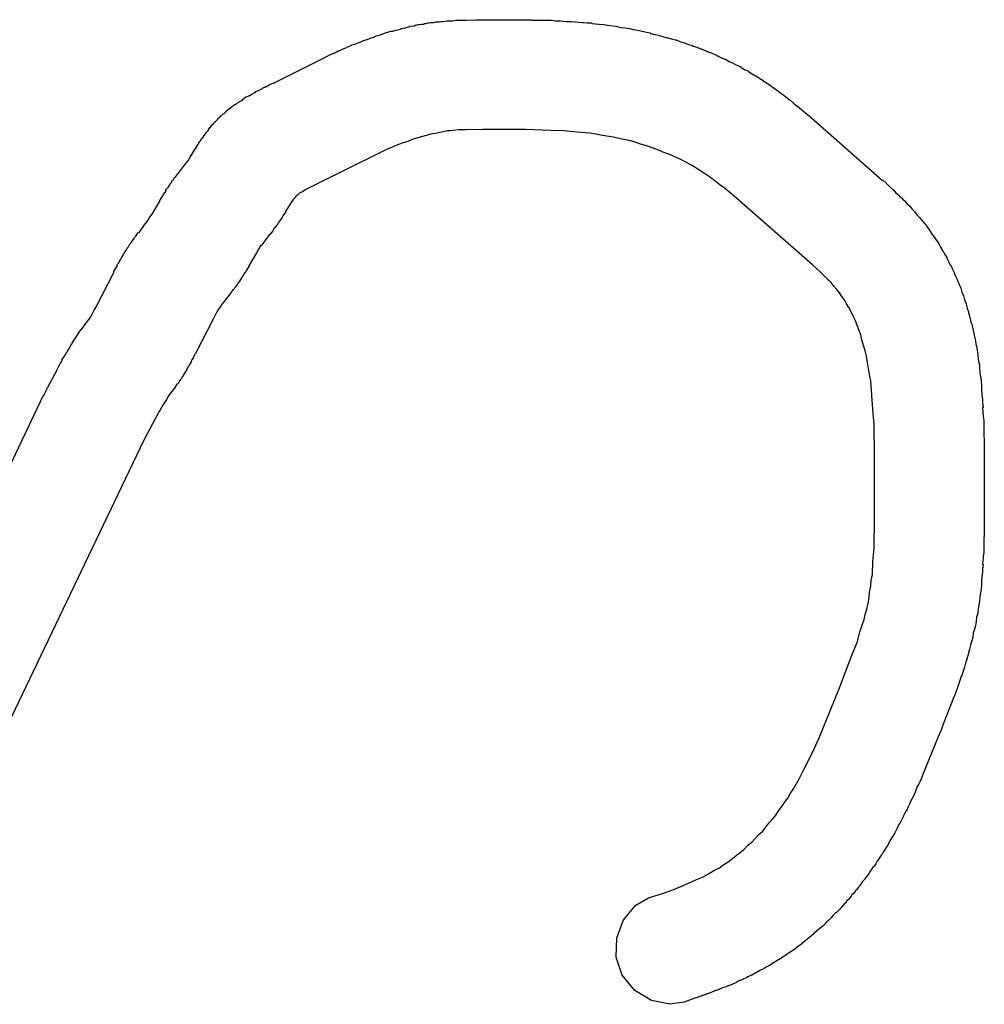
# Model space of a CAD drawing. Extents: x 81 to 161, y -172 to -32.
# Tile 13 of 94: x 111.31 to 113.07, y -144.26 to -142.46. Entities that reach past the tile are written whole.
import ezdxf

# ---------------------------------------------------------------- set-up
doc = ezdxf.new("R2010")
doc.units = 0
doc.header["$MEASUREMENT"] = 0
doc.layers.add('BLACK', color=7, linetype='CONTINUOUS')

msp = doc.modelspace()

# ---------------------------------------------------------------- linework, layer by layer
at = {"layer": 'BLACK', "linetype": 'CONTINUOUS'}
for p, q in [((112.005, -142.477), (112.006, -142.476)), ((112.006, -142.476), (112.013, -142.475)), ((112.013, -142.475), (112.02, -142.473)), ((112.02, -142.473), (112.021, -142.473)), ((112.021, -142.473), (112.022, -142.472)), ((112.022, -142.472), (112.029, -142.471)), ((112.029, -142.471), (112.03, -142.471)), ((112.03, -142.471), (112.031, -142.47)), ((112.031, -142.47), (112.033, -142.47)), ((112.033, -142.47), (112.037, -142.469)), ((112.037, -142.469), (112.038, -142.469)), ((112.038, -142.469), (112.038, -142.469)), ((112.038, -142.469), (112.038, -142.469)), ((112.038, -142.469), (112.039, -142.469)), ((112.039, -142.469), (112.043, -142.468)), ((112.043, -142.468), (112.046, -142.468)), ((112.046, -142.468), (112.047, -142.468)), ((112.047, -142.468), (112.048, -142.467)), ((112.047, -142.468), (112.047, -142.468)), ((112.047, -142.468), (112.047, -142.468)), ((112.048, -142.467), (112.051, -142.467)), ((112.051, -142.467), (112.055, -142.466)), ((112.055, -142.466), (112.056, -142.466)), ((112.056, -142.466), (112.056, -142.466)), ((112.056, -142.466), (112.056, -142.466)), ((112.056, -142.466), (112.057, -142.466)), ((112.057, -142.466), (112.06, -142.465)), ((112.06, -142.465), (112.063, -142.465)), ((112.063, -142.465), (112.064, -142.465)), ((112.064, -142.465), (112.065, -142.465)), ((112.065, -142.465), (112.069, -142.464)), ((112.065, -142.465), (112.065, -142.465)), ((112.069, -142.464), (112.072, -142.464)), ((112.072, -142.464), (112.073, -142.464)), ((112.073, -142.464), (112.073, -142.464)), ((112.073, -142.464), (112.074, -142.464)), ((112.074, -142.464), (112.075, -142.464)), ((112.075, -142.464), (112.078, -142.463)), ((112.078, -142.463), (112.081, -142.463)), ((112.081, -142.463), (112.082, -142.463)), ((112.082, -142.463), (112.09, -142.462)), ((112.082, -142.463), (112.082, -142.463)), ((112.09, -142.462), (112.091, -142.462)), ((112.091, -142.462), (112.092, -142.462)), ((112.092, -142.462), (112.099, -142.462)), ((112.099, -142.462), (112.106, -142.461)), ((112.106, -142.461), (112.108, -142.461)), ((112.108, -142.461), (112.108, -142.461)), ((112.108, -142.461), (112.109, -142.461)), ((112.109, -142.461), (112.117, -142.461)), ((112.117, -142.461), (112.124, -142.461)), ((112.124, -142.461), (112.125, -142.461)), ((112.125, -142.461), (112.143, -142.46)), ((112.143, -142.46), (112.144, -142.46)), ((112.144, -142.46), (112.152, -142.46)), ((112.152, -142.46), (112.159, -142.46)), ((112.159, -142.46), (112.16, -142.46)), ((112.16, -142.46), (112.227, -142.46)), ((112.227, -142.46), (112.228, -142.46)), ((112.228, -142.46), (112.236, -142.46)), ((112.236, -142.46), (112.243, -142.46)), ((112.243, -142.46), (112.244, -142.461)), ((112.244, -142.461), (112.279, -142.461)), ((112.279, -142.461), (112.28, -142.461)), ((112.28, -142.461), (112.287, -142.462)), ((112.287, -142.462), (112.295, -142.462)), ((112.295, -142.462), (112.296, -142.462)), ((112.296, -142.462), (112.307, -142.463)), ((112.307, -142.463), (112.308, -142.463)), ((112.308, -142.463), (112.316, -142.463)), ((112.316, -142.463), (112.323, -142.464)), ((112.323, -142.464), (112.324, -142.464)), ((112.324, -142.464), (112.336, -142.465)), ((112.336, -142.465), (112.338, -142.465)), ((112.338, -142.465), (112.345, -142.466)), ((112.345, -142.466), (112.352, -142.466)), ((112.352, -142.466), (112.354, -142.467)), ((112.354, -142.467), (112.366, -142.468)), ((112.366, -142.468), (112.367, -142.468)), ((112.367, -142.468), (112.375, -142.469)), ((112.375, -142.469), (112.382, -142.47)), ((112.382, -142.47), (112.383, -142.47)), ((112.383, -142.47), (112.383, -142.47)), ((112.383, -142.47), (112.391, -142.471)), ((112.391, -142.471), (112.398, -142.472)), ((112.398, -142.472), (112.398, -142.472)), ((112.398, -142.472), (112.398, -142.472)), ((112.398, -142.472), (112.406, -142.474)), ((112.406, -142.474), (112.414, -142.475)), ((112.414, -142.475), (112.414, -142.475)), ((112.414, -142.475), (112.414, -142.475)), ((112.414, -142.475), (112.422, -142.476)), ((112.422, -142.476), (112.429, -142.478)), ((111.944, -142.496), (111.951, -142.493)), ((111.951, -142.493), (111.958, -142.491)), ((111.958, -142.49), (111.966, -142.488)), ((111.958, -142.491), (111.958, -142.49)), ((111.958, -142.491), (111.958, -142.491)), ((111.966, -142.488), (111.973, -142.486)), ((111.973, -142.486), (111.974, -142.485)), ((111.973, -142.486), (111.973, -142.486)), ((111.974, -142.485), (111.981, -142.483)), ((111.981, -142.483), (111.988, -142.481)), ((111.988, -142.481), (111.989, -142.481)), ((111.989, -142.481), (111.99, -142.481)), ((111.99, -142.481), (111.997, -142.479)), ((111.997, -142.479), (112.004, -142.477)), ((112.004, -142.477), (112.005, -142.477)), ((112.429, -142.478), (112.429, -142.478)), ((112.429, -142.478), (112.43, -142.478)), ((112.43, -142.478), (112.437, -142.479)), ((112.437, -142.479), (112.445, -142.481)), ((112.445, -142.481), (112.445, -142.481)), ((112.445, -142.481), (112.445, -142.481)), ((112.445, -142.481), (112.453, -142.483)), ((112.453, -142.483), (112.46, -142.484)), ((112.46, -142.484), (112.46, -142.485)), ((112.46, -142.485), (112.461, -142.485)), ((112.461, -142.485), (112.468, -142.487)), ((112.468, -142.487), (112.476, -142.488)), ((112.476, -142.488), (112.476, -142.489)), ((112.476, -142.489), (112.476, -142.489)), ((112.476, -142.489), (112.484, -142.491)), ((112.484, -142.491), (112.491, -142.493)), ((112.491, -142.493), (112.491, -142.493)), ((112.491, -142.493), (112.492, -142.493)), ((112.492, -142.493), (112.499, -142.495)), ((111.899, -142.514), (111.906, -142.511)), ((111.906, -142.511), (111.907, -142.51)), ((111.907, -142.51), (111.915, -142.507)), ((111.915, -142.507), (111.916, -142.506)), ((111.916, -142.506), (111.923, -142.504)), ((111.923, -142.504), (111.93, -142.501)), ((111.93, -142.501), (111.931, -142.501)), ((111.931, -142.501), (111.937, -142.498)), ((111.937, -142.498), (111.944, -142.496)), ((111.944, -142.496), (111.944, -142.496)), ((112.499, -142.495), (112.506, -142.497)), ((112.506, -142.497), (112.507, -142.497)), ((112.507, -142.497), (112.507, -142.497)), ((112.507, -142.497), (112.514, -142.5)), ((112.514, -142.5), (112.522, -142.502)), ((112.522, -142.502), (112.522, -142.502)), ((112.522, -142.502), (112.522, -142.502)), ((112.522, -142.502), (112.53, -142.505)), ((112.53, -142.505), (112.537, -142.507)), ((112.537, -142.507), (112.537, -142.508)), ((112.537, -142.508), (112.538, -142.508)), ((112.538, -142.508), (112.545, -142.51)), ((112.545, -142.51), (112.552, -142.513)), ((111.773, -142.576), (111.869, -142.528)), ((111.869, -142.528), (111.87, -142.527)), ((111.87, -142.527), (111.876, -142.524)), ((111.876, -142.524), (111.883, -142.521)), ((111.883, -142.521), (111.884, -142.521)), ((111.884, -142.521), (111.891, -142.517)), ((111.891, -142.517), (111.893, -142.517)), ((111.893, -142.517), (111.899, -142.514)), ((112.552, -142.513), (112.552, -142.513)), ((112.552, -142.513), (112.553, -142.513)), ((112.553, -142.513), (112.56, -142.516)), ((112.56, -142.516), (112.567, -142.519)), ((112.567, -142.519), (112.567, -142.519)), ((112.567, -142.519), (112.568, -142.519)), ((112.568, -142.519), (112.575, -142.522)), ((112.575, -142.522), (112.581, -142.525)), ((112.581, -142.525), (112.582, -142.526)), ((112.582, -142.526), (112.583, -142.526)), ((112.583, -142.526), (112.589, -142.529)), ((112.589, -142.529), (112.596, -142.532)), ((112.596, -142.532), (112.597, -142.532)), ((112.597, -142.532), (112.597, -142.532)), ((112.597, -142.532), (112.604, -142.536)), ((112.604, -142.536), (112.611, -142.539)), ((112.611, -142.539), (112.611, -142.539)), ((112.611, -142.539), (112.612, -142.54)), ((112.612, -142.54), (112.618, -142.543)), ((112.618, -142.543), (112.625, -142.546)), ((112.625, -142.546), (112.625, -142.547)), ((112.625, -142.547), (112.626, -142.547)), ((112.626, -142.547), (112.632, -142.551)), ((112.632, -142.551), (112.639, -142.554)), ((112.639, -142.554), (112.639, -142.555)), ((112.639, -142.555), (112.64, -142.555)), ((112.64, -142.555), (112.646, -142.559)), ((112.646, -142.559), (112.653, -142.563)), ((112.653, -142.563), (112.653, -142.563)), ((112.653, -142.563), (112.654, -142.563)), ((112.654, -142.563), (112.66, -142.567)), ((111.753, -142.585), (111.757, -142.583)), ((111.757, -142.583), (111.758, -142.583)), ((111.758, -142.583), (111.765, -142.579)), ((111.765, -142.579), (111.772, -142.576)), ((111.772, -142.576), (111.773, -142.576)), ((112.66, -142.567), (112.666, -142.571)), ((112.666, -142.571), (112.666, -142.572)), ((112.666, -142.572), (112.667, -142.572)), ((112.667, -142.572), (112.673, -142.576)), ((112.673, -142.576), (112.679, -142.58)), ((112.679, -142.58), (112.679, -142.58)), ((112.679, -142.58), (112.679, -142.58)), ((112.679, -142.58), (112.686, -142.585)), ((111.72, -142.603), (111.723, -142.601)), ((111.723, -142.601), (111.724, -142.601)), ((111.724, -142.601), (111.728, -142.599)), ((111.728, -142.599), (111.729, -142.598)), ((111.728, -142.599), (111.728, -142.599)), ((111.729, -142.598), (111.73, -142.598)), ((111.73, -142.598), (111.734, -142.595)), ((111.73, -142.598), (111.73, -142.598)), ((111.734, -142.595), (111.739, -142.593)), ((111.739, -142.593), (111.739, -142.592)), ((111.739, -142.592), (111.741, -142.592)), ((111.739, -142.593), (111.739, -142.593)), ((111.741, -142.591), (111.746, -142.589)), ((111.741, -142.592), (111.741, -142.591)), ((111.746, -142.589), (111.752, -142.586)), ((111.752, -142.586), (111.753, -142.585)), ((112.686, -142.585), (112.692, -142.589)), ((112.692, -142.589), (112.692, -142.589)), ((112.692, -142.589), (112.698, -142.594)), ((112.698, -142.594), (112.704, -142.598)), ((112.704, -142.598), (112.704, -142.598)), ((112.704, -142.598), (112.71, -142.603)), ((111.695, -142.621), (111.697, -142.619)), ((111.697, -142.619), (111.698, -142.618)), ((111.698, -142.618), (111.699, -142.618)), ((111.699, -142.618), (111.701, -142.616)), ((111.701, -142.616), (111.704, -142.614)), ((111.704, -142.614), (111.704, -142.614)), ((111.704, -142.614), (111.705, -142.614)), ((111.705, -142.614), (111.707, -142.612)), ((111.707, -142.612), (111.711, -142.61)), ((111.711, -142.609), (111.714, -142.608)), ((111.711, -142.61), (111.711, -142.609)), ((111.714, -142.608), (111.717, -142.606)), ((111.717, -142.605), (111.72, -142.603)), ((111.717, -142.606), (111.717, -142.605)), ((112.71, -142.603), (112.715, -142.607)), ((112.715, -142.607), (112.715, -142.607)), ((112.715, -142.607), (112.721, -142.612)), ((112.721, -142.612), (112.727, -142.617)), ((112.727, -142.617), (112.728, -142.617)), ((112.728, -142.617), (112.736, -142.624)), ((111.674, -142.639), (111.675, -142.638)), ((111.675, -142.638), (111.676, -142.637)), ((111.676, -142.637), (111.676, -142.636)), ((111.676, -142.636), (111.677, -142.636)), ((111.676, -142.637), (111.676, -142.637)), ((111.676, -142.637), (111.676, -142.637)), ((111.677, -142.636), (111.678, -142.635)), ((111.678, -142.635), (111.679, -142.634)), ((111.679, -142.634), (111.68, -142.633)), ((111.679, -142.634), (111.679, -142.634)), ((111.68, -142.633), (111.681, -142.632)), ((111.681, -142.632), (111.681, -142.632)), ((111.681, -142.632), (111.682, -142.632)), ((111.682, -142.632), (111.683, -142.631)), ((111.683, -142.631), (111.685, -142.629)), ((111.685, -142.629), (111.686, -142.628)), ((111.686, -142.628), (111.687, -142.627)), ((111.686, -142.628), (111.686, -142.628)), ((111.687, -142.627), (111.688, -142.626)), ((111.688, -142.626), (111.689, -142.626)), ((111.689, -142.625), (111.691, -142.623)), ((111.689, -142.626), (111.689, -142.625)), ((111.691, -142.623), (111.692, -142.623)), ((111.692, -142.623), (111.695, -142.621)), ((111.692, -142.623), (111.692, -142.623)), ((112.736, -142.624), (112.737, -142.625)), ((112.737, -142.625), (112.743, -142.63)), ((112.743, -142.63), (112.748, -142.634)), ((112.748, -142.634), (112.749, -142.635)), ((112.749, -142.635), (112.883, -142.753)), ((111.656, -142.659), (111.658, -142.656)), ((111.658, -142.656), (111.659, -142.656)), ((111.659, -142.655), (111.66, -142.653)), ((111.659, -142.656), (111.659, -142.655)), ((111.66, -142.653), (111.661, -142.653)), ((111.661, -142.652), (111.663, -142.65)), ((111.661, -142.653), (111.661, -142.652)), ((111.663, -142.65), (111.664, -142.65)), ((111.664, -142.649), (111.665, -142.648)), ((111.664, -142.65), (111.664, -142.649)), ((111.665, -142.648), (111.666, -142.647)), ((111.666, -142.647), (111.666, -142.647)), ((111.666, -142.647), (111.667, -142.647)), ((111.667, -142.646), (111.668, -142.645)), ((111.667, -142.647), (111.667, -142.646)), ((111.668, -142.645), (111.669, -142.644)), ((111.669, -142.644), (111.67, -142.643)), ((111.67, -142.643), (111.671, -142.642)), ((111.67, -142.643), (111.67, -142.643)), ((111.671, -142.642), (111.672, -142.641)), ((111.672, -142.641), (111.673, -142.64)), ((111.673, -142.64), (111.673, -142.639)), ((111.673, -142.639), (111.674, -142.639)), ((111.673, -142.64), (111.673, -142.64)), ((111.673, -142.64), (111.673, -142.64)), ((111.642, -142.677), (111.645, -142.674)), ((111.645, -142.674), (111.647, -142.671)), ((111.647, -142.671), (111.649, -142.668)), ((111.647, -142.671), (111.647, -142.671)), ((111.647, -142.671), (111.647, -142.671)), ((111.647, -142.671), (111.647, -142.671)), ((111.647, -142.671), (111.647, -142.671)), ((111.649, -142.668), (111.651, -142.665)), ((111.651, -142.665), (111.654, -142.662)), ((111.651, -142.665), (111.651, -142.665)), ((111.654, -142.662), (111.656, -142.659)), ((111.656, -142.659), (111.656, -142.659)), ((111.656, -142.659), (111.656, -142.659)), ((112.049, -142.672), (112.039, -142.675)), ((112.06, -142.669), (112.049, -142.672)), ((112.071, -142.667), (112.06, -142.669)), ((112.075, -142.666), (112.071, -142.667)), ((112.08, -142.665), (112.075, -142.666)), ((112.085, -142.664), (112.08, -142.665)), ((112.09, -142.663), (112.085, -142.664)), ((112.095, -142.663), (112.09, -142.663)), ((112.1, -142.662), (112.095, -142.663)), ((112.111, -142.661), (112.1, -142.662)), ((112.124, -142.661), (112.111, -142.661)), ((112.154, -142.66), (112.124, -142.661)), ((112.233, -142.66), (112.154, -142.66)), ((112.279, -142.662), (112.233, -142.66)), ((112.302, -142.663), (112.279, -142.662)), ((112.326, -142.665), (112.302, -142.663)), ((112.35, -142.667), (112.326, -142.665)), ((112.361, -142.669), (112.35, -142.667)), ((112.373, -142.671), (112.361, -142.669)), ((112.385, -142.673), (112.373, -142.671)), ((112.396, -142.675), (112.385, -142.673)), ((111.632, -142.693), (111.636, -142.687)), ((111.636, -142.687), (111.638, -142.683)), ((111.638, -142.683), (111.639, -142.683)), ((111.639, -142.682), (111.64, -142.681)), ((111.639, -142.683), (111.639, -142.682)), ((111.64, -142.681), (111.642, -142.678)), ((111.64, -142.681), (111.64, -142.681)), ((111.642, -142.678), (111.642, -142.677)), ((111.998, -142.689), (111.979, -142.697)), ((112.008, -142.685), (111.998, -142.689)), ((112.018, -142.682), (112.008, -142.685)), ((112.028, -142.678), (112.018, -142.682)), ((112.039, -142.675), (112.028, -142.678)), ((112.408, -142.678), (112.396, -142.675)), ((112.419, -142.68), (112.408, -142.678)), ((112.431, -142.683), (112.419, -142.68)), ((112.442, -142.687), (112.431, -142.683)), ((112.453, -142.69), (112.442, -142.687)), ((112.464, -142.694), (112.453, -142.69)), ((111.621, -142.711), (111.631, -142.695)), ((111.631, -142.695), (111.632, -142.693)), ((111.962, -142.705), (111.855, -142.758)), ((111.979, -142.697), (111.962, -142.705)), ((112.475, -142.698), (112.464, -142.694)), ((112.485, -142.702), (112.475, -142.698)), ((112.496, -142.706), (112.485, -142.702)), ((112.506, -142.711), (112.496, -142.706)), ((111.6, -142.74), (111.613, -142.723)), ((111.613, -142.723), (111.616, -142.719)), ((111.616, -142.719), (111.617, -142.718)), ((111.617, -142.718), (111.618, -142.716)), ((111.618, -142.716), (111.621, -142.711)), ((112.516, -142.715), (112.506, -142.711)), ((112.525, -142.72), (112.516, -142.715)), ((112.534, -142.725), (112.525, -142.72)), ((112.543, -142.73), (112.534, -142.725)), ((111.593, -142.748), (111.595, -142.746)), ((111.595, -142.746), (111.599, -142.741)), ((111.599, -142.741), (111.6, -142.74)), ((112.552, -142.736), (112.543, -142.73)), ((112.561, -142.742), (112.552, -142.736)), ((112.57, -142.748), (112.561, -142.742)), ((111.581, -142.766), (111.583, -142.763)), ((111.583, -142.763), (111.584, -142.761)), ((111.584, -142.761), (111.585, -142.76)), ((111.584, -142.761), (111.584, -142.761)), ((111.585, -142.76), (111.586, -142.758)), ((111.586, -142.758), (111.587, -142.757)), ((111.586, -142.758), (111.586, -142.758)), ((111.587, -142.757), (111.589, -142.753)), ((111.589, -142.753), (111.59, -142.753)), ((111.59, -142.752), (111.592, -142.75)), ((111.59, -142.753), (111.59, -142.752)), ((111.592, -142.75), (111.593, -142.748)), ((111.593, -142.748), (111.593, -142.748)), ((111.855, -142.758), (111.838, -142.767)), ((112.578, -142.754), (112.57, -142.748)), ((112.587, -142.761), (112.578, -142.754)), ((112.595, -142.767), (112.587, -142.761)), ((112.883, -142.753), (112.884, -142.753)), ((112.884, -142.753), (112.89, -142.758)), ((112.89, -142.758), (112.895, -142.763)), ((112.895, -142.763), (112.896, -142.764)), ((112.896, -142.764), (112.902, -142.77)), ((111.57, -142.783), (111.571, -142.781)), ((111.571, -142.781), (111.572, -142.78)), ((111.572, -142.78), (111.573, -142.778)), ((111.573, -142.778), (111.574, -142.777)), ((111.574, -142.776), (111.576, -142.774)), ((111.574, -142.777), (111.574, -142.776)), ((111.576, -142.774), (111.577, -142.772)), ((111.577, -142.771), (111.578, -142.769)), ((111.577, -142.772), (111.577, -142.771)), ((111.578, -142.769), (111.579, -142.768)), ((111.579, -142.768), (111.58, -142.767)), ((111.58, -142.767), (111.581, -142.766)), ((111.58, -142.767), (111.58, -142.767)), ((111.815, -142.781), (111.814, -142.782)), ((111.817, -142.78), (111.815, -142.781)), ((111.815, -142.781), (111.815, -142.781)), ((111.815, -142.781), (111.815, -142.781)), ((111.818, -142.779), (111.817, -142.78)), ((111.819, -142.778), (111.818, -142.779)), ((111.821, -142.776), (111.819, -142.778)), ((111.823, -142.775), (111.821, -142.776)), ((111.826, -142.774), (111.823, -142.775)), ((111.832, -142.77), (111.826, -142.774)), ((111.838, -142.767), (111.832, -142.77)), ((112.613, -142.782), (112.595, -142.767)), ((112.902, -142.77), (112.903, -142.77)), ((112.903, -142.77), (112.908, -142.776)), ((112.908, -142.776), (112.913, -142.78)), ((112.913, -142.78), (112.913, -142.78)), ((112.913, -142.78), (112.913, -142.78)), ((112.913, -142.78), (112.914, -142.781)), ((112.914, -142.781), (112.914, -142.781)), ((112.914, -142.781), (112.918, -142.785)), ((111.552, -142.815), (111.566, -142.791)), ((111.566, -142.79), (111.57, -142.783)), ((111.566, -142.791), (111.566, -142.79)), ((111.804, -142.795), (111.795, -142.81)), ((111.808, -142.79), (111.804, -142.795)), ((111.809, -142.788), (111.808, -142.79)), ((111.811, -142.786), (111.809, -142.788)), ((111.812, -142.785), (111.811, -142.786)), ((111.813, -142.783), (111.812, -142.785)), ((111.814, -142.782), (111.813, -142.783)), ((111.813, -142.783), (111.813, -142.783)), ((111.814, -142.782), (111.814, -142.782)), ((111.814, -142.782), (111.814, -142.782)), ((111.814, -142.782), (111.814, -142.782)), ((112.756, -142.907), (112.613, -142.782)), ((112.918, -142.785), (112.922, -142.789)), ((112.922, -142.789), (112.923, -142.789)), ((112.923, -142.789), (112.923, -142.79)), ((112.923, -142.79), (112.924, -142.791)), ((112.924, -142.791), (112.924, -142.791)), ((112.924, -142.791), (112.928, -142.795)), ((112.928, -142.795), (112.932, -142.799)), ((112.932, -142.799), (112.932, -142.8)), ((111.548, -142.82), (111.552, -142.815)), ((111.795, -142.811), (111.79, -142.818)), ((111.795, -142.81), (111.795, -142.811)), ((112.932, -142.8), (112.933, -142.8)), ((112.933, -142.8), (112.933, -142.8)), ((112.933, -142.8), (112.933, -142.8)), ((112.933, -142.8), (112.937, -142.805)), ((112.937, -142.805), (112.942, -142.81)), ((112.942, -142.81), (112.942, -142.81)), ((112.942, -142.81), (112.946, -142.816)), ((112.946, -142.816), (112.951, -142.821)), ((111.528, -142.848), (111.54, -142.832)), ((111.54, -142.832), (111.543, -142.828)), ((111.543, -142.828), (111.544, -142.826)), ((111.544, -142.826), (111.545, -142.825)), ((111.545, -142.825), (111.548, -142.82)), ((111.779, -142.835), (111.777, -142.838)), ((111.78, -142.834), (111.779, -142.835)), ((111.781, -142.833), (111.78, -142.834)), ((111.782, -142.831), (111.781, -142.832)), ((111.781, -142.832), (111.781, -142.833)), ((111.783, -142.83), (111.782, -142.831)), ((111.786, -142.825), (111.783, -142.829)), ((111.783, -142.829), (111.783, -142.83)), ((111.787, -142.823), (111.786, -142.824)), ((111.786, -142.824), (111.786, -142.825)), ((111.786, -142.825), (111.786, -142.825)), ((111.789, -142.82), (111.787, -142.823)), ((111.79, -142.818), (111.789, -142.82)), ((111.789, -142.82), (111.789, -142.82)), ((112.951, -142.821), (112.951, -142.821)), ((112.951, -142.821), (112.956, -142.827)), ((112.956, -142.827), (112.96, -142.832)), ((112.96, -142.832), (112.96, -142.832)), ((112.96, -142.832), (112.961, -142.833)), ((112.961, -142.833), (112.965, -142.838)), ((111.522, -142.855), (111.526, -142.849)), ((111.526, -142.849), (111.528, -142.848)), ((111.766, -142.852), (111.754, -142.868)), ((111.767, -142.851), (111.766, -142.852)), ((111.772, -142.845), (111.767, -142.851)), ((111.773, -142.843), (111.772, -142.845)), ((111.774, -142.841), (111.773, -142.843)), ((111.773, -142.843), (111.773, -142.843)), ((111.776, -142.839), (111.774, -142.841)), ((111.777, -142.838), (111.776, -142.839)), ((111.776, -142.839), (111.776, -142.839)), ((112.965, -142.838), (112.969, -142.844)), ((112.969, -142.844), (112.969, -142.844)), ((112.969, -142.844), (112.969, -142.844)), ((112.969, -142.844), (112.973, -142.85)), ((112.973, -142.85), (112.977, -142.856)), ((111.508, -142.875), (111.51, -142.871)), ((111.51, -142.871), (111.511, -142.87)), ((111.511, -142.87), (111.512, -142.869)), ((111.512, -142.868), (111.513, -142.867)), ((111.512, -142.869), (111.512, -142.868)), ((111.513, -142.867), (111.514, -142.866)), ((111.514, -142.866), (111.515, -142.865)), ((111.515, -142.865), (111.517, -142.862)), ((111.517, -142.862), (111.517, -142.861)), ((111.517, -142.861), (111.518, -142.861)), ((111.518, -142.861), (111.519, -142.859)), ((111.519, -142.859), (111.52, -142.857)), ((111.52, -142.857), (111.521, -142.856)), ((111.521, -142.856), (111.522, -142.855)), ((111.754, -142.868), (111.751, -142.872)), ((112.977, -142.856), (112.978, -142.856)), ((112.978, -142.856), (112.978, -142.857)), ((112.978, -142.857), (112.982, -142.863)), ((112.982, -142.863), (112.986, -142.868)), ((112.986, -142.868), (112.986, -142.869)), ((112.986, -142.869), (112.986, -142.869)), ((112.986, -142.869), (112.989, -142.875)), ((111.499, -142.889), (111.5, -142.887)), ((111.499, -142.89), (111.499, -142.889)), ((111.5, -142.887), (111.501, -142.886)), ((111.501, -142.886), (111.503, -142.883)), ((111.501, -142.886), (111.501, -142.886)), ((111.503, -142.883), (111.505, -142.88)), ((111.505, -142.879), (111.506, -142.878)), ((111.505, -142.88), (111.505, -142.879)), ((111.506, -142.878), (111.507, -142.877)), ((111.507, -142.876), (111.508, -142.875)), ((111.507, -142.877), (111.507, -142.876)), ((111.508, -142.875), (111.508, -142.875)), ((111.742, -142.885), (111.728, -142.909)), ((111.745, -142.88), (111.742, -142.885)), ((111.748, -142.875), (111.745, -142.88)), ((111.749, -142.873), (111.748, -142.875)), ((111.751, -142.872), (111.749, -142.873)), ((112.989, -142.875), (112.993, -142.881)), ((112.993, -142.881), (112.993, -142.882)), ((112.993, -142.882), (112.994, -142.882)), ((112.994, -142.882), (112.997, -142.888)), ((112.997, -142.888), (113.001, -142.894)), ((111.488, -142.908), (111.489, -142.906)), ((111.489, -142.906), (111.49, -142.905)), ((111.49, -142.905), (111.492, -142.903)), ((111.492, -142.903), (111.493, -142.9)), ((111.493, -142.899), (111.495, -142.897)), ((111.493, -142.9), (111.493, -142.899)), ((111.495, -142.896), (111.496, -142.895)), ((111.495, -142.897), (111.495, -142.896)), ((111.496, -142.895), (111.497, -142.893)), ((111.497, -142.893), (111.499, -142.89)), ((112.77, -142.92), (112.756, -142.907)), ((113.001, -142.894), (113.001, -142.895)), ((113.001, -142.895), (113.001, -142.895)), ((113.001, -142.895), (113.004, -142.901)), ((113.004, -142.901), (113.007, -142.908)), ((111.45, -142.984), (111.482, -142.921)), ((111.482, -142.919), (111.486, -142.913)), ((111.482, -142.921), (111.482, -142.919)), ((111.486, -142.913), (111.488, -142.91)), ((111.488, -142.909), (111.488, -142.908)), ((111.488, -142.91), (111.488, -142.909)), ((111.72, -142.924), (111.718, -142.926)), ((111.721, -142.922), (111.72, -142.923)), ((111.72, -142.923), (111.72, -142.924)), ((111.722, -142.92), (111.721, -142.922)), ((111.723, -142.919), (111.722, -142.92)), ((111.724, -142.917), (111.723, -142.919)), ((111.728, -142.91), (111.724, -142.917)), ((111.728, -142.909), (111.728, -142.91)), ((112.777, -142.927), (112.77, -142.92)), ((113.007, -142.908), (113.008, -142.908)), ((113.008, -142.908), (113.008, -142.908)), ((113.008, -142.908), (113.011, -142.915)), ((113.011, -142.915), (113.014, -142.921)), ((113.014, -142.921), (113.014, -142.922)), ((113.014, -142.922), (113.014, -142.922)), ((113.014, -142.922), (113.017, -142.929)), ((111.707, -142.943), (111.704, -142.947)), ((111.708, -142.942), (111.707, -142.942)), ((111.707, -142.942), (111.707, -142.943)), ((111.709, -142.94), (111.708, -142.942)), ((111.71, -142.939), (111.709, -142.94)), ((111.711, -142.937), (111.71, -142.939)), ((111.71, -142.939), (111.71, -142.939)), ((111.713, -142.934), (111.711, -142.937)), ((111.714, -142.933), (111.713, -142.934)), ((111.715, -142.931), (111.714, -142.932)), ((111.714, -142.932), (111.714, -142.933)), ((111.714, -142.933), (111.714, -142.933)), ((111.716, -142.929), (111.715, -142.931)), ((111.717, -142.928), (111.716, -142.929)), ((111.718, -142.926), (111.717, -142.928)), ((112.783, -142.933), (112.777, -142.927)), ((112.789, -142.939), (112.783, -142.933)), ((112.795, -142.946), (112.789, -142.939)), ((113.017, -142.929), (113.02, -142.935)), ((113.02, -142.935), (113.02, -142.936)), ((113.02, -142.936), (113.02, -142.936)), ((113.02, -142.936), (113.023, -142.943)), ((113.023, -142.943), (113.026, -142.949)), ((111.694, -142.96), (111.681, -142.977)), ((111.695, -142.959), (111.694, -142.96)), ((111.699, -142.953), (111.695, -142.959)), ((111.7, -142.952), (111.699, -142.953)), ((111.701, -142.952), (111.7, -142.952)), ((111.702, -142.95), (111.701, -142.952)), ((111.704, -142.948), (111.702, -142.95)), ((111.704, -142.947), (111.704, -142.947)), ((111.704, -142.947), (111.704, -142.948)), ((112.8, -142.952), (112.795, -142.946)), ((112.805, -142.958), (112.8, -142.952)), ((112.809, -142.965), (112.805, -142.958)), ((113.026, -142.949), (113.026, -142.95)), ((113.026, -142.95), (113.026, -142.95)), ((113.026, -142.95), (113.028, -142.957)), ((113.028, -142.957), (113.031, -142.964)), ((111.681, -142.977), (111.678, -142.981)), ((112.814, -142.971), (112.809, -142.965)), ((112.818, -142.978), (112.814, -142.971)), ((112.822, -142.985), (112.818, -142.978)), ((113.031, -142.964), (113.031, -142.964)), ((113.031, -142.964), (113.031, -142.964)), ((113.031, -142.964), (113.033, -142.971)), ((113.033, -142.971), (113.036, -142.978)), ((113.036, -142.978), (113.036, -142.979)), ((113.036, -142.979), (113.036, -142.979)), ((113.036, -142.979), (113.038, -142.986)), ((111.44, -143.002), (111.443, -142.996)), ((111.443, -142.996), (111.446, -142.99)), ((111.446, -142.99), (111.45, -142.984)), ((111.67, -142.993), (111.666, -143)), ((111.673, -142.988), (111.67, -142.993)), ((111.676, -142.984), (111.673, -142.988)), ((111.677, -142.982), (111.676, -142.984)), ((111.678, -142.981), (111.677, -142.982)), ((112.826, -142.993), (112.822, -142.985)), ((112.83, -143.001), (112.826, -142.993)), ((113.038, -142.986), (113.04, -142.993)), ((113.04, -142.993), (113.04, -142.993)), ((113.04, -142.993), (113.04, -142.994)), ((113.04, -142.994), (113.042, -143.001)), ((111.423, -143.025), (111.434, -143.01)), ((111.434, -143.01), (111.437, -143.006)), ((111.437, -143.006), (111.44, -143.002)), ((111.663, -143.006), (111.631, -143.069)), ((111.666, -143), (111.663, -143.006)), ((112.834, -143.009), (112.83, -143.001)), ((112.837, -143.017), (112.834, -143.009)), ((113.042, -143.001), (113.044, -143.008)), ((113.044, -143.008), (113.044, -143.009)), ((113.044, -143.009), (113.044, -143.009)), ((113.044, -143.009), (113.046, -143.016)), ((111.414, -143.038), (111.418, -143.032)), ((111.418, -143.032), (111.422, -143.026)), ((111.422, -143.026), (111.423, -143.025)), ((112.84, -143.026), (112.837, -143.017)), ((112.844, -143.035), (112.84, -143.026)), ((113.046, -143.016), (113.048, -143.023)), ((113.048, -143.023), (113.048, -143.024)), ((113.048, -143.024), (113.048, -143.024)), ((113.048, -143.024), (113.05, -143.032)), ((113.05, -143.032), (113.051, -143.039)), ((111.402, -143.058), (111.405, -143.051)), ((111.405, -143.051), (111.406, -143.051)), ((111.406, -143.05), (111.41, -143.044)), ((111.406, -143.051), (111.406, -143.05)), ((111.41, -143.044), (111.414, -143.038)), ((111.414, -143.038), (111.414, -143.038)), ((112.846, -143.044), (112.844, -143.035)), ((112.849, -143.054), (112.846, -143.044)), ((113.051, -143.039), (113.051, -143.039)), ((113.051, -143.039), (113.052, -143.04)), ((113.052, -143.04), (113.053, -143.047)), ((113.053, -143.047), (113.054, -143.055)), ((111.392, -143.074), (111.396, -143.067)), ((111.396, -143.067), (111.397, -143.066)), ((111.397, -143.065), (111.398, -143.064)), ((111.397, -143.066), (111.397, -143.065)), ((111.398, -143.064), (111.402, -143.058)), ((111.631, -143.069), (111.63, -143.07)), ((112.852, -143.064), (112.849, -143.054)), ((112.854, -143.074), (112.852, -143.064)), ((113.054, -143.055), (113.054, -143.055)), ((113.054, -143.055), (113.055, -143.055)), ((113.055, -143.055), (113.056, -143.063)), ((113.056, -143.063), (113.057, -143.07)), ((111.382, -143.092), (111.385, -143.086)), ((111.385, -143.086), (111.386, -143.085)), ((111.386, -143.085), (111.388, -143.081)), ((111.388, -143.08), (111.392, -143.074)), ((111.388, -143.081), (111.388, -143.08)), ((111.621, -143.087), (111.62, -143.09)), ((111.623, -143.084), (111.621, -143.087)), ((111.624, -143.081), (111.623, -143.084)), ((111.623, -143.084), (111.623, -143.084)), ((111.625, -143.08), (111.624, -143.081)), ((111.627, -143.077), (111.625, -143.08)), ((111.625, -143.08), (111.625, -143.08)), ((111.63, -143.07), (111.627, -143.077)), ((112.856, -143.085), (112.854, -143.074)), ((112.858, -143.096), (112.856, -143.085)), ((113.057, -143.07), (113.057, -143.071)), ((113.057, -143.071), (113.057, -143.071)), ((113.057, -143.071), (113.058, -143.079)), ((113.058, -143.079), (113.059, -143.086)), ((113.059, -143.086), (113.059, -143.087)), ((113.059, -143.087), (113.06, -143.088)), ((111.362, -143.13), (111.378, -143.1)), ((111.378, -143.099), (111.382, -143.092)), ((111.378, -143.1), (111.378, -143.099)), ((111.611, -143.104), (111.61, -143.107)), ((111.612, -143.104), (111.611, -143.104)), ((111.614, -143.101), (111.612, -143.103)), ((111.612, -143.103), (111.612, -143.104)), ((111.616, -143.097), (111.614, -143.1)), ((111.614, -143.1), (111.614, -143.101)), ((111.617, -143.094), (111.616, -143.097)), ((111.618, -143.093), (111.617, -143.094)), ((111.617, -143.094), (111.617, -143.094)), ((111.619, -143.091), (111.618, -143.093)), ((111.62, -143.09), (111.619, -143.091)), ((112.86, -143.107), (112.858, -143.096)), ((113.06, -143.088), (113.06, -143.095)), ((113.06, -143.095), (113.061, -143.103)), ((113.061, -143.103), (113.061, -143.104)), ((113.061, -143.104), (113.063, -143.118)), ((111.6, -143.123), (111.599, -143.124)), ((111.601, -143.12), (111.6, -143.123)), ((111.602, -143.119), (111.601, -143.12)), ((111.603, -143.117), (111.602, -143.119)), ((111.602, -143.119), (111.602, -143.119)), ((111.606, -143.114), (111.603, -143.117)), ((111.607, -143.111), (111.606, -143.112)), ((111.606, -143.112), (111.606, -143.113)), ((111.606, -143.113), (111.606, -143.114)), ((111.608, -143.11), (111.607, -143.111)), ((111.61, -143.107), (111.608, -143.11)), ((112.862, -143.119), (112.86, -143.107)), ((112.864, -143.145), (112.862, -143.119)), ((113.063, -143.118), (113.063, -143.12)), ((113.063, -143.12), (113.064, -143.127)), ((111.355, -143.144), (111.358, -143.138)), ((111.358, -143.138), (111.361, -143.131)), ((111.361, -143.131), (111.362, -143.13)), ((111.592, -143.133), (111.582, -143.146)), ((111.593, -143.132), (111.592, -143.133)), ((111.597, -143.125), (111.593, -143.132)), ((111.599, -143.124), (111.597, -143.125)), ((113.064, -143.127), (113.064, -143.134)), ((113.064, -143.134), (113.064, -143.136)), ((113.064, -143.136), (113.065, -143.15)), ((111.098, -143.683), (111.354, -143.145)), ((111.354, -143.145), (111.355, -143.144)), ((111.578, -143.153), (111.572, -143.162)), ((111.582, -143.146), (111.578, -143.153)), ((112.866, -143.171), (112.864, -143.145)), ((113.065, -143.15), (113.066, -143.151)), ((113.066, -143.151), (113.066, -143.159)), ((113.066, -143.159), (113.067, -143.166)), ((111.566, -143.173), (111.558, -143.187)), ((111.572, -143.162), (111.566, -143.173)), ((112.868, -143.198), (112.866, -143.171)), ((113.067, -143.166), (113.066, -143.168)), ((113.066, -143.168), (113.067, -143.183)), ((111.558, -143.187), (111.537, -143.227)), ((113.067, -143.183), (113.067, -143.184)), ((113.067, -143.184), (113.068, -143.191)), ((113.068, -143.191), (113.068, -143.199)), ((112.869, -143.256), (112.868, -143.198)), ((113.068, -143.199), (113.068, -143.2)), ((113.068, -143.2), (113.069, -143.245)), ((111.537, -143.227), (111.275, -143.775)), ((113.069, -143.245), (113.069, -143.246)), ((113.069, -143.246), (113.069, -143.254)), ((112.869, -143.371), (112.869, -143.256)), ((113.069, -143.254), (113.069, -143.262)), ((113.069, -143.262), (113.069, -143.263)), ((113.069, -143.263), (113.069, -143.365)), ((112.868, -143.424), (112.869, -143.371)), ((113.069, -143.365), (113.069, -143.366)), ((113.069, -143.366), (113.069, -143.374)), ((113.069, -143.374), (113.069, -143.381)), ((113.069, -143.383), (113.068, -143.423)), ((113.069, -143.381), (113.069, -143.383)), ((112.866, -143.448), (112.868, -143.424)), ((113.068, -143.423), (113.068, -143.425)), ((113.068, -143.425), (113.068, -143.432)), ((113.067, -143.441), (113.066, -143.453)), ((113.068, -143.432), (113.067, -143.439)), ((113.067, -143.439), (113.067, -143.441)), ((112.865, -143.472), (112.866, -143.448)), ((113.066, -143.453), (113.067, -143.454)), ((113.067, -143.454), (113.066, -143.462)), ((113.066, -143.462), (113.066, -143.469)), ((112.863, -143.483), (112.865, -143.472)), ((113.065, -143.47), (113.064, -143.482)), ((113.064, -143.482), (113.064, -143.483)), ((113.066, -143.469), (113.065, -143.47)), ((112.86, -143.504), (112.862, -143.493)), ((112.862, -143.493), (112.863, -143.483)), ((113.063, -143.498), (113.062, -143.506)), ((113.064, -143.491), (113.063, -143.498)), ((113.063, -143.498), (113.063, -143.498)), ((113.064, -143.483), (113.064, -143.491)), ((112.857, -143.524), (112.859, -143.514)), ((112.859, -143.514), (112.86, -143.504)), ((113.061, -143.514), (113.06, -143.521)), ((113.062, -143.506), (113.061, -143.513)), ((113.061, -143.513), (113.061, -143.513)), ((113.061, -143.513), (113.061, -143.513)), ((113.061, -143.513), (113.061, -143.514)), ((113.061, -143.514), (113.061, -143.514)), ((112.852, -143.545), (112.855, -143.535)), ((112.855, -143.535), (112.857, -143.524)), ((113.058, -143.535), (113.057, -143.543)), ((113.059, -143.528), (113.058, -143.535)), ((113.06, -143.521), (113.059, -143.528)), ((113.059, -143.528), (113.059, -143.528)), ((112.843, -143.575), (112.85, -143.554)), ((112.85, -143.554), (112.852, -143.545)), ((113.055, -143.55), (113.054, -143.558)), ((113.057, -143.543), (113.055, -143.55)), ((113.057, -143.543), (113.057, -143.543)), ((113.051, -143.572), (113.049, -143.579)), ((113.053, -143.565), (113.051, -143.572)), ((113.051, -143.572), (113.051, -143.572)), ((113.051, -143.572), (113.051, -143.572)), ((113.051, -143.572), (113.051, -143.572)), ((113.051, -143.572), (113.051, -143.572)), ((113.054, -143.558), (113.053, -143.565)), ((113.054, -143.558), (113.054, -143.558)), ((112.837, -143.596), (112.843, -143.575)), ((113.048, -143.587), (113.046, -143.593)), ((113.049, -143.579), (113.048, -143.586)), ((113.048, -143.586), (113.048, -143.586)), ((113.048, -143.586), (113.048, -143.586)), ((113.048, -143.586), (113.048, -143.587)), ((113.048, -143.587), (113.048, -143.587)), ((112.829, -143.616), (112.837, -143.596)), ((113.042, -143.608), (113.04, -143.615)), ((113.044, -143.601), (113.042, -143.608)), ((113.046, -143.593), (113.044, -143.6)), ((113.044, -143.6), (113.044, -143.601)), ((112.804, -143.682), (112.829, -143.616)), ((113.04, -143.616), (113.037, -143.626)), ((113.037, -143.626), (113.037, -143.627)), ((113.04, -143.615), (113.04, -143.616)), ((113.032, -143.643), (113.029, -143.652)), ((113.033, -143.641), (113.032, -143.643)), ((113.035, -143.634), (113.033, -143.641)), ((113.037, -143.627), (113.035, -143.634)), ((113.026, -143.66), (113.024, -143.667)), ((113.029, -143.653), (113.026, -143.66)), ((113.029, -143.652), (113.029, -143.653)), ((113.02, -143.679), (113.017, -143.686)), ((113.023, -143.669), (113.02, -143.678)), ((113.02, -143.678), (113.02, -143.679)), ((113.024, -143.667), (113.023, -143.669)), ((112.768, -143.77), (112.804, -143.682)), ((113.014, -143.694), (112.993, -143.748)), ((113.015, -143.693), (113.014, -143.694)), ((113.017, -143.686), (113.015, -143.693)), ((112.993, -143.749), (112.99, -143.757)), ((112.993, -143.748), (112.993, -143.749)), ((112.986, -143.765), (112.955, -143.841)), ((112.987, -143.764), (112.986, -143.765)), ((112.99, -143.757), (112.987, -143.764)), ((112.759, -143.79), (112.768, -143.77)), ((112.75, -143.809), (112.759, -143.79)), ((112.74, -143.828), (112.75, -143.809)), ((112.731, -143.846), (112.74, -143.828)), ((112.955, -143.841), (112.955, -143.842)), ((112.721, -143.863), (112.731, -143.846)), ((112.948, -143.857), (112.944, -143.865)), ((112.949, -143.855), (112.948, -143.857)), ((112.952, -143.849), (112.949, -143.855)), ((112.955, -143.842), (112.952, -143.849)), ((112.711, -143.88), (112.716, -143.871)), ((112.716, -143.871), (112.721, -143.863)), ((112.941, -143.873), (112.938, -143.88)), ((112.944, -143.866), (112.941, -143.873)), ((112.944, -143.865), (112.944, -143.866)), ((112.694, -143.903), (112.7, -143.895)), ((112.7, -143.895), (112.705, -143.888)), ((112.705, -143.888), (112.711, -143.88)), ((112.933, -143.89), (112.93, -143.896)), ((112.934, -143.888), (112.933, -143.89)), ((112.937, -143.881), (112.934, -143.888)), ((112.938, -143.88), (112.937, -143.881)), ((112.683, -143.918), (112.689, -143.911)), ((112.689, -143.911), (112.694, -143.903)), ((112.922, -143.913), (112.918, -143.92)), ((112.926, -143.904), (112.922, -143.912)), ((112.922, -143.912), (112.922, -143.913)), ((112.927, -143.903), (112.926, -143.904)), ((112.93, -143.896), (112.927, -143.903)), ((112.671, -143.932), (112.677, -143.925)), ((112.677, -143.925), (112.683, -143.918)), ((112.914, -143.927), (112.91, -143.935)), ((112.915, -143.926), (112.914, -143.927)), ((112.918, -143.92), (112.915, -143.926)), ((112.652, -143.953), (112.658, -143.946)), ((112.658, -143.946), (112.665, -143.94)), ((112.665, -143.94), (112.671, -143.932)), ((112.902, -143.949), (112.901, -143.951)), ((112.906, -143.943), (112.902, -143.949)), ((112.909, -143.937), (112.906, -143.943)), ((112.91, -143.935), (112.909, -143.937)), ((112.631, -143.973), (112.638, -143.966)), ((112.638, -143.966), (112.645, -143.96)), ((112.645, -143.96), (112.652, -143.953)), ((112.893, -143.966), (112.889, -143.972)), ((112.896, -143.959), (112.893, -143.966)), ((112.897, -143.958), (112.896, -143.959)), ((112.901, -143.951), (112.897, -143.958)), ((112.61, -143.99), (112.617, -143.984)), ((112.617, -143.984), (112.624, -143.979)), ((112.624, -143.979), (112.631, -143.973)), ((112.881, -143.984), (112.878, -143.989)), ((112.882, -143.983), (112.881, -143.984)), ((112.881, -143.984), (112.881, -143.984)), ((112.883, -143.982), (112.882, -143.983)), ((112.885, -143.977), (112.883, -143.982)), ((112.883, -143.982), (112.883, -143.982)), ((112.888, -143.973), (112.885, -143.977)), ((112.889, -143.972), (112.888, -143.973)), ((112.586, -144.007), (112.594, -144.001)), ((112.594, -144.001), (112.602, -143.996)), ((112.602, -143.996), (112.61, -143.99)), ((112.871, -144), (112.868, -144.004)), ((112.874, -143.995), (112.871, -144)), ((112.875, -143.994), (112.874, -143.995)), ((112.874, -143.995), (112.874, -143.995)), ((112.878, -143.989), (112.875, -143.993)), ((112.875, -143.993), (112.875, -143.993)), ((112.875, -143.993), (112.875, -143.994)), ((112.555, -144.024), (112.566, -144.018)), ((112.566, -144.018), (112.576, -144.012)), ((112.576, -144.012), (112.586, -144.007)), ((112.859, -144.017), (112.855, -144.022)), ((112.86, -144.015), (112.859, -144.016)), ((112.859, -144.016), (112.859, -144.017)), ((112.859, -144.017), (112.859, -144.017)), ((112.863, -144.011), (112.86, -144.015)), ((112.86, -144.015), (112.86, -144.015)), ((112.866, -144.006), (112.863, -144.011)), ((112.867, -144.006), (112.866, -144.006)), ((112.868, -144.004), (112.867, -144.005)), ((112.867, -144.005), (112.867, -144.006)), ((112.868, -144.004), (112.868, -144.004)), ((112.516, -144.041), (112.53, -144.035)), ((112.53, -144.035), (112.543, -144.029)), ((112.543, -144.029), (112.555, -144.024)), ((112.843, -144.039), (112.839, -144.043)), ((112.844, -144.037), (112.843, -144.038)), ((112.843, -144.038), (112.843, -144.038)), ((112.843, -144.038), (112.843, -144.039)), ((112.847, -144.032), (112.844, -144.037)), ((112.844, -144.037), (112.844, -144.037)), ((112.851, -144.028), (112.847, -144.032)), ((112.852, -144.027), (112.851, -144.028)), ((112.851, -144.028), (112.851, -144.028)), ((112.855, -144.022), (112.852, -144.026)), ((112.852, -144.026), (112.852, -144.026)), ((112.852, -144.026), (112.852, -144.027)), ((112.457, -144.062), (112.484, -144.053)), ((112.484, -144.053), (112.501, -144.047)), ((112.501, -144.047), (112.516, -144.041)), ((112.831, -144.053), (112.827, -144.057)), ((112.827, -144.057), (112.827, -144.058)), ((112.834, -144.049), (112.831, -144.053)), ((112.835, -144.048), (112.834, -144.049)), ((112.834, -144.049), (112.834, -144.049)), ((112.836, -144.047), (112.835, -144.048)), ((112.839, -144.043), (112.836, -144.047)), ((112.836, -144.047), (112.836, -144.047)), ((112.411, -144.102), (112.434, -144.075)), ((112.434, -144.075), (112.457, -144.062)), ((112.813, -144.074), (112.809, -144.078)), ((112.817, -144.07), (112.813, -144.074)), ((112.818, -144.069), (112.817, -144.069)), ((112.817, -144.069), (112.817, -144.07)), ((112.822, -144.064), (112.818, -144.068)), ((112.818, -144.068), (112.818, -144.068)), ((112.818, -144.068), (112.818, -144.069)), ((112.826, -144.059), (112.822, -144.064)), ((112.827, -144.058), (112.826, -144.059)), ((112.826, -144.059), (112.826, -144.059)), ((112.826, -144.059), (112.826, -144.059)), ((112.794, -144.093), (112.79, -144.098)), ((112.798, -144.089), (112.794, -144.093)), ((112.799, -144.089), (112.798, -144.089)), ((112.8, -144.088), (112.799, -144.089)), ((112.799, -144.089), (112.799, -144.089)), ((112.804, -144.084), (112.8, -144.088)), ((112.8, -144.088), (112.8, -144.088)), ((112.808, -144.08), (112.804, -144.084)), ((112.809, -144.078), (112.808, -144.079)), ((112.808, -144.079), (112.808, -144.079)), ((112.808, -144.079), (112.808, -144.08)), ((112.809, -144.078), (112.809, -144.078)), ((112.399, -144.135), (112.411, -144.102)), ((112.779, -144.109), (112.775, -144.113)), ((112.78, -144.108), (112.779, -144.108)), ((112.779, -144.108), (112.779, -144.109)), ((112.781, -144.107), (112.78, -144.107)), ((112.78, -144.107), (112.78, -144.108)), ((112.785, -144.103), (112.781, -144.107)), ((112.789, -144.099), (112.785, -144.103)), ((112.79, -144.098), (112.789, -144.099)), ((112.789, -144.099), (112.789, -144.099)), ((112.79, -144.098), (112.79, -144.098)), ((112.79, -144.098), (112.79, -144.098)), ((112.759, -144.127), (112.754, -144.131)), ((112.764, -144.122), (112.759, -144.126)), ((112.759, -144.126), (112.759, -144.127)), ((112.759, -144.127), (112.759, -144.127)), ((112.759, -144.127), (112.759, -144.127)), ((112.759, -144.127), (112.759, -144.127)), ((112.769, -144.118), (112.764, -144.122)), ((112.77, -144.117), (112.769, -144.118)), ((112.769, -144.118), (112.769, -144.118)), ((112.769, -144.118), (112.769, -144.118)), ((112.775, -144.113), (112.77, -144.117)), ((112.77, -144.117), (112.77, -144.117)), ((112.398, -144.17), (112.399, -144.135)), ((112.736, -144.146), (112.73, -144.15)), ((112.737, -144.145), (112.736, -144.145)), ((112.736, -144.145), (112.736, -144.146)), ((112.742, -144.141), (112.737, -144.145)), ((112.748, -144.136), (112.742, -144.141)), ((112.754, -144.131), (112.748, -144.136)), ((112.748, -144.136), (112.748, -144.136)), ((112.711, -144.164), (112.704, -144.168)), ((112.712, -144.163), (112.711, -144.164)), ((112.711, -144.164), (112.711, -144.164)), ((112.718, -144.159), (112.712, -144.163)), ((112.724, -144.155), (112.718, -144.159)), ((112.725, -144.154), (112.724, -144.155)), ((112.724, -144.155), (112.724, -144.155)), ((112.73, -144.15), (112.725, -144.154)), ((112.409, -144.203), (112.398, -144.17)), ((112.682, -144.182), (112.676, -144.186)), ((112.683, -144.181), (112.682, -144.182)), ((112.684, -144.181), (112.683, -144.181)), ((112.691, -144.177), (112.684, -144.181)), ((112.697, -144.173), (112.691, -144.177)), ((112.698, -144.173), (112.697, -144.173)), ((112.699, -144.172), (112.698, -144.173)), ((112.704, -144.168), (112.699, -144.172)), ((112.651, -144.199), (112.645, -144.203)), ((112.652, -144.199), (112.651, -144.199)), ((112.653, -144.198), (112.652, -144.199)), ((112.654, -144.198), (112.653, -144.198)), ((112.661, -144.194), (112.654, -144.198)), ((112.667, -144.191), (112.661, -144.194)), ((112.668, -144.19), (112.667, -144.191)), ((112.67, -144.189), (112.668, -144.19)), ((112.668, -144.19), (112.668, -144.19)), ((112.676, -144.186), (112.67, -144.189)), ((112.432, -144.231), (112.409, -144.203)), ((112.617, -144.216), (112.61, -144.219)), ((112.618, -144.215), (112.617, -144.216)), ((112.62, -144.214), (112.618, -144.215)), ((112.621, -144.214), (112.62, -144.214)), ((112.628, -144.211), (112.621, -144.214)), ((112.635, -144.208), (112.628, -144.211)), ((112.636, -144.207), (112.635, -144.208)), ((112.637, -144.206), (112.636, -144.207)), ((112.638, -144.206), (112.637, -144.206)), ((112.645, -144.203), (112.638, -144.206)), ((112.462, -144.249), (112.432, -144.231)), ((112.572, -144.234), (112.565, -144.237)), ((112.579, -144.231), (112.572, -144.234)), ((112.58, -144.231), (112.579, -144.231)), ((112.583, -144.23), (112.58, -144.231)), ((112.585, -144.229), (112.583, -144.23)), ((112.592, -144.226), (112.585, -144.229)), ((112.599, -144.224), (112.592, -144.226)), ((112.6, -144.223), (112.599, -144.224)), ((112.602, -144.222), (112.6, -144.223)), ((112.603, -144.222), (112.602, -144.222)), ((112.61, -144.219), (112.603, -144.222)), ((112.496, -144.256), (112.462, -144.249)), ((112.522, -144.252), (112.496, -144.256)), ((112.543, -144.244), (112.522, -144.252)), ((112.544, -144.244), (112.543, -144.244)), ((112.551, -144.242), (112.544, -144.244)), ((112.559, -144.239), (112.551, -144.242)), ((112.56, -144.239), (112.559, -144.239)), ((112.564, -144.237), (112.56, -144.239)), ((112.565, -144.237), (112.564, -144.237))]:
    msp.add_line(p, q, dxfattribs=at)

doc.saveas('drawing.dxf')
